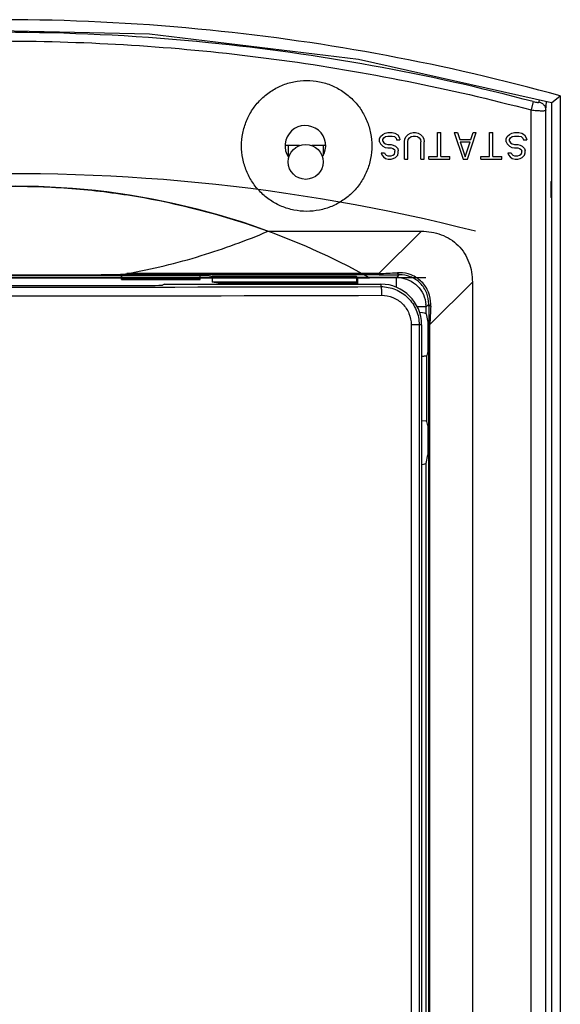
# Model space of a CAD drawing. Header units: inches. Extents: x 0 to 22, y 0 to 17.
# Tile 17 of 55: x 8.707 to 8.969, y 13.185 to 13.662. Entities that reach past the tile are written whole.
import ezdxf

# ---------------------------------------------------------------- set-up
doc = ezdxf.new("R2010")
doc.units = ezdxf.units.IN
doc.header["$LTSCALE"] = 1.21
doc.header["$MEASUREMENT"] = 0
doc.layers.get('0').update_dxf_attribs({"linetype": 'CONTINUOUS'})
for name, color, linetype in [('02___PRT_ALL_AXES', 7, 'CONTINUOUS'), ('AXIS_PART', 7, 'CONTINUOUS'), ('COSMETIC', 7, 'CONTINUOUS'), ('DATUM_CURVE', 7, 'CONTINUOUS'), ('DRAFT', 7, 'CONTINUOUS'), ('LAY0001', 7, 'CONTINUOUS')]:
    doc.layers.add(name, color=color, linetype=linetype)

msp = doc.modelspace()

# ---------------------------------------------------------------- linework, layer by layer
at = {"color": 7, "linetype": 'Continuous'}
for p, q in [((8.964839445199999, 13.6217636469), (8.9690931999, 13.6250499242)), ((8.9690931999, 13.6250499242), (8.9690932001, 12.8953532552)), ((8.9560198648, 13.6223016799), (8.9549666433, 13.6182511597)), ((8.9588702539, 13.6221549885), (8.9589508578, 13.6231594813)), ((8.9620635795, 13.6181075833), (8.9624100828, 13.6223840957)), ((8.964839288, 13.6217763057), (8.964839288, 12.8953532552)), ((8.9648392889, 13.6217703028), (8.9648394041, 13.6217728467)), ((8.9549666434, 12.8945039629), (8.9549666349, 13.6182511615)), ((8.9620635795, 12.894503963), (8.9620635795, 13.6181075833)), ((8.881571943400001, 13.6042654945), (8.8821076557, 13.6053597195)), ((8.881571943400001, 13.6028977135), (8.881571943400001, 13.6042654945)), ((8.8821076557, 13.6053597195), (8.8831790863, 13.6064539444)), ((8.8831790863, 13.6064539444), (8.884250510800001, 13.6070010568)), ((8.8831790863, 13.6039919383), (8.8837147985, 13.6048126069)), ((8.8837147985, 13.6048126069), (8.8845183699, 13.6053597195)), ((8.884250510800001, 13.6070010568), (8.8855898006, 13.6072746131)), ((8.8845183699, 13.6053597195), (8.8855898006, 13.6056332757)), ((8.8855898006, 13.6072746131), (8.8877326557, 13.6072746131)), ((8.8855898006, 13.6056332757), (8.8877326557, 13.6056332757)), ((8.8877326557, 13.6072746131), (8.889071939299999, 13.6070010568)), ((8.8877326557, 13.6056332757), (8.8888040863, 13.6053597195)), ((8.8888040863, 13.6053597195), (8.8896076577, 13.6045390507)), ((8.889071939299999, 13.6070010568), (8.8904112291, 13.6061803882)), ((8.8896076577, 13.6045390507), (8.8898755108, 13.6037183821)), ((8.8904112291, 13.6061803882), (8.8912148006, 13.6048126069)), ((8.8912148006, 13.6048126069), (8.8914826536, 13.6037183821)), ((8.8936255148, 13.6028977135), (8.893893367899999, 13.6042654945)), ((8.893893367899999, 13.6042654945), (8.8944290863, 13.6053597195)), ((8.8944290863, 13.6053597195), (8.8955005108, 13.6064539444)), ((8.8955005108, 13.6064539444), (8.8965719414, 13.6070010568)), ((8.8955005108, 13.6039919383), (8.8960362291, 13.6048126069)), ((8.8960362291, 13.6048126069), (8.896839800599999, 13.6053597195)), ((8.8965719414, 13.6070010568), (8.897911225, 13.6072746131)), ((8.896839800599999, 13.6053597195), (8.897911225, 13.6056332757)), ((8.897911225, 13.6072746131), (8.898982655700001, 13.6072746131)), ((8.897911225, 13.6056332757), (8.898982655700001, 13.6056332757)), ((8.898982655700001, 13.6072746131), (8.9003219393, 13.6070010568)), ((8.898982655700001, 13.6056332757), (8.9000540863, 13.6053597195)), ((8.9000540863, 13.6053597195), (8.9008576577, 13.6048126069)), ((8.9003219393, 13.6070010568), (8.901393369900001, 13.6064539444)), ((8.9008576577, 13.6048126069), (8.901393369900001, 13.6039919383)), ((8.901393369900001, 13.6064539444), (8.9024647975, 13.6053597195)), ((8.9024647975, 13.6053597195), (8.9030005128, 13.6042654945)), ((8.9030005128, 13.6042654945), (8.9032683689, 13.6028977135)), ((8.9096969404, 13.6072746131), (8.911304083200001, 13.6072746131)), ((8.9096969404, 13.5957852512), (8.9096969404, 13.6072746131)), ((8.911304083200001, 13.5957852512), (8.911304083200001, 13.6072746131)), ((8.9177326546, 13.6072746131), (8.9193397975, 13.6072746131)), ((8.9177326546, 13.6072746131), (8.922018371, 13.5944174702)), ((8.9193397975, 13.6072746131), (8.920411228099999, 13.6039919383)), ((8.9241612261, 13.5944174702), (8.9284469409, 13.6072746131)), ((8.9257683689, 13.6039919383), (8.9268397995, 13.6072746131)), ((8.9268397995, 13.6072746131), (8.9284469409, 13.6072746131)), ((8.9348755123, 13.6072746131), (8.9364826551, 13.6072746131)), ((8.9348755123, 13.5957852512), (8.9348755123, 13.6072746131)), ((8.9364826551, 13.5957852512), (8.9364826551, 13.6072746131)), ((8.9429112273, 13.6042654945), (8.9434469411, 13.6053597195)), ((8.9429112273, 13.6028977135), (8.9429112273, 13.6042654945)), ((8.9434469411, 13.6053597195), (8.944518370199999, 13.6064539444)), ((8.944518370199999, 13.6064539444), (8.9455897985, 13.6070010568)), ((8.944518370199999, 13.6039919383), (8.945054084, 13.6048126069)), ((8.945054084, 13.6048126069), (8.9458576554, 13.6053597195)), ((8.9455897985, 13.6070010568), (8.946929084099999, 13.6072746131)), ((8.9458576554, 13.6053597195), (8.946929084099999, 13.6056332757)), ((8.946929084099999, 13.6072746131), (8.9490719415, 13.6072746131)), ((8.946929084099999, 13.6056332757), (8.9490719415, 13.6056332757)), ((8.9490719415, 13.6072746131), (8.9504112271, 13.6070010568)), ((8.9490719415, 13.6056332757), (8.95014337, 13.6053597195)), ((8.95014337, 13.6053597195), (8.9509469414, 13.6045390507)), ((8.9504112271, 13.6070010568), (8.9517505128, 13.6061803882)), ((8.9509469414, 13.6045390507), (8.9512147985, 13.6037183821)), ((8.9517505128, 13.6061803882), (8.952554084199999, 13.6048126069)), ((8.952554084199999, 13.6048126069), (8.9528219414, 13.6037183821)), ((8.8428438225, 13.6009743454), (8.8358512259, 13.6009743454)), ((8.8374361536, 13.6009743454), (8.8374361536, 13.5957691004)), ((8.8555069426, 13.6009743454), (8.8489013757, 13.6009743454)), ((8.8543090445, 13.6009743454), (8.8543090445, 13.5962544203)), ((8.881571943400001, 13.6028977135), (8.8821076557, 13.6018034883)), ((8.8821076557, 13.6018034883), (8.8831790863, 13.6007092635)), ((8.8831790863, 13.6031712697), (8.8831790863, 13.6039919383)), ((8.8831790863, 13.6031712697), (8.8837147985, 13.6023506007)), ((8.8831790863, 13.6007092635), (8.884250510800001, 13.6001621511)), ((8.8837147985, 13.6023506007), (8.8845183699, 13.6018034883)), ((8.884250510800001, 13.6001621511), (8.8855898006, 13.5998885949)), ((8.8845183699, 13.6018034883), (8.8855898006, 13.6015299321)), ((8.8855898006, 13.6015299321), (8.887196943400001, 13.6015299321)), ((8.8855898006, 13.5998885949), (8.887196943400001, 13.5998885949)), ((8.887196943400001, 13.6015299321), (8.8882683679, 13.6012563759)), ((8.887196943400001, 13.5998885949), (8.8880005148, 13.5996150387)), ((8.8880005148, 13.5996150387), (8.8888040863, 13.5990679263)), ((8.8882683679, 13.6012563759), (8.8893397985, 13.6007092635)), ((8.8893397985, 13.6007092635), (8.8904112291, 13.5996150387)), ((8.8898755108, 13.6037183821), (8.8914826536, 13.6037183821)), ((8.8904112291, 13.5996150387), (8.8906790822, 13.598520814)), ((8.8936255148, 13.5944174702), (8.8936255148, 13.6028977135)), ((8.8952326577, 13.6028977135), (8.8955005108, 13.6039919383)), ((8.8952326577, 13.5944174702), (8.8952326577, 13.6028977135)), ((8.901393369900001, 13.6039919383), (8.9016612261, 13.6028977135)), ((8.9016612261, 13.5944174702), (8.9016612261, 13.6028977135)), ((8.9032683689, 13.5944174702), (8.9032683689, 13.6028977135)), ((8.920411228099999, 13.6039919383), (8.9257683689, 13.6039919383)), ((8.9206790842, 13.6028977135), (8.9255005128, 13.6028977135)), ((8.9206790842, 13.6028977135), (8.9230897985, 13.595511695)), ((8.9230897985, 13.595511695), (8.9255005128, 13.6028977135)), ((8.9429112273, 13.6028977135), (8.9434469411, 13.6018034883)), ((8.9434469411, 13.6018034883), (8.944518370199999, 13.6007092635)), ((8.944518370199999, 13.6031712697), (8.944518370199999, 13.6039919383)), ((8.944518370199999, 13.6031712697), (8.945054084, 13.6023506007)), ((8.944518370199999, 13.6007092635), (8.9455897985, 13.6001621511)), ((8.945054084, 13.6023506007), (8.9458576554, 13.6018034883)), ((8.9455897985, 13.6001621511), (8.946929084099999, 13.5998885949)), ((8.9458576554, 13.6018034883), (8.946929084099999, 13.6015299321)), ((8.946929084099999, 13.6015299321), (8.948536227, 13.6015299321)), ((8.946929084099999, 13.5998885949), (8.948536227, 13.5998885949)), ((8.948536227, 13.6015299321), (8.949607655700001, 13.6012563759)), ((8.948536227, 13.5998885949), (8.9493397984, 13.5996150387)), ((8.9493397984, 13.5996150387), (8.95014337, 13.5990679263)), ((8.949607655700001, 13.6012563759), (8.950679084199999, 13.6007092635)), ((8.950679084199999, 13.6007092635), (8.9517505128, 13.5996150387)), ((8.9512147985, 13.6037183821), (8.9528219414, 13.6037183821)), ((8.9517505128, 13.5996150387), (8.9520183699, 13.598520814)), ((8.8823755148, 13.5974265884), (8.883982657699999, 13.5974265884)), ((8.8823755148, 13.5974265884), (8.8826433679, 13.5966059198)), ((8.8826433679, 13.5966059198), (8.883446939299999, 13.595511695)), ((8.883446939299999, 13.595511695), (8.8845183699, 13.5946910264)), ((8.883982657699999, 13.5974265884), (8.884250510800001, 13.596879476)), ((8.884250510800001, 13.596879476), (8.8847862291, 13.5963323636)), ((8.8847862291, 13.5963323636), (8.8855898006, 13.5960588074)), ((8.8855898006, 13.5960588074), (8.887196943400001, 13.5960588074)), ((8.887196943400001, 13.5960588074), (8.8880005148, 13.5963323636)), ((8.8880005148, 13.5963323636), (8.8888040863, 13.596879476)), ((8.8882683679, 13.5946910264), (8.8893397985, 13.5952381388)), ((8.8888040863, 13.5990679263), (8.889071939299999, 13.5982472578)), ((8.8888040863, 13.596879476), (8.889071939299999, 13.5977001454)), ((8.889071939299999, 13.5977001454), (8.889071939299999, 13.5982472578)), ((8.8893397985, 13.5952381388), (8.8904112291, 13.5963323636)), ((8.8904112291, 13.5963323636), (8.8906790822, 13.5974265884)), ((8.8906790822, 13.5974265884), (8.8906790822, 13.598520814)), ((8.9054112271, 13.5957852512), (8.9096969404, 13.5957852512)), ((8.9054112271, 13.5944174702), (8.9054112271, 13.5957852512)), ((8.911304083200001, 13.5957852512), (8.915589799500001, 13.5957852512)), ((8.915589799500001, 13.5944174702), (8.915589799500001, 13.5957852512)), ((8.930589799, 13.5957852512), (8.9348755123, 13.5957852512)), ((8.930589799, 13.5944174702), (8.930589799, 13.5957852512)), ((8.9364826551, 13.5957852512), (8.9407683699, 13.5957852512)), ((8.9407683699, 13.5944174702), (8.9407683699, 13.5957852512)), ((8.9437147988, 13.5974265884), (8.9453219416, 13.5974265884)), ((8.9437147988, 13.5974265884), (8.943982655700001, 13.5966059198)), ((8.943982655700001, 13.5966059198), (8.9447862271, 13.595511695)), ((8.9447862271, 13.595511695), (8.9458576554, 13.5946910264)), ((8.9453219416, 13.5974265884), (8.9455897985, 13.596879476)), ((8.9455897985, 13.596879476), (8.9461255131, 13.5963323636)), ((8.9461255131, 13.5963323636), (8.946929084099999, 13.5960588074)), ((8.946929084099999, 13.5960588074), (8.948536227, 13.5960588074)), ((8.948536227, 13.5960588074), (8.9493397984, 13.5963323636)), ((8.9493397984, 13.5963323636), (8.95014337, 13.596879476)), ((8.949607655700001, 13.5946910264), (8.950679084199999, 13.5952381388)), ((8.95014337, 13.5990679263), (8.9504112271, 13.5982472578)), ((8.95014337, 13.596879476), (8.9504112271, 13.5977001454)), ((8.9504112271, 13.5977001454), (8.9504112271, 13.5982472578)), ((8.950679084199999, 13.5952381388), (8.9517505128, 13.5963323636)), ((8.9517505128, 13.5963323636), (8.9520183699, 13.5974265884)), ((8.9520183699, 13.5974265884), (8.9520183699, 13.598520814)), ((8.8845183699, 13.5946910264), (8.8858576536, 13.5944174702)), ((8.8858576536, 13.5944174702), (8.887196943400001, 13.5944174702)), ((8.887196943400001, 13.5944174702), (8.8882683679, 13.5946910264)), ((8.8936255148, 13.5944174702), (8.8952326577, 13.5944174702)), ((8.9016612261, 13.5944174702), (8.9032683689, 13.5944174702)), ((8.9054112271, 13.5944174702), (8.915589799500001, 13.5944174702)), ((8.922018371, 13.5944174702), (8.9241612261, 13.5944174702)), ((8.930589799, 13.5944174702), (8.9407683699, 13.5944174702)), ((8.9458576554, 13.5946910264), (8.9471969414, 13.5944174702)), ((8.9471969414, 13.5944174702), (8.948536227, 13.5944174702)), ((8.948536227, 13.5944174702), (8.949607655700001, 13.5946910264)), ((8.8276353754, 13.5595209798), (8.9018817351, 13.559521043)), ((8.8813389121, 13.5390408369), (8.9018817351, 13.559521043)), ((8.881349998, 13.5384578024), (8.7468932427, 13.5384200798)), ((8.756729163, 13.536150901), (8.756729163, 13.5380521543)), ((8.8813389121, 13.5390408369), (8.759322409, 13.5390087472)), ((8.7948005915, 13.536150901), (8.7948005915, 13.5380521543)), ((8.870960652, 13.5371707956), (8.8704842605, 13.5376471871)), ((8.881349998, 13.5384578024), (8.881338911, 13.5390408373)), ((8.8911513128, 13.5384935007), (8.8898282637, 13.5371707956)), ((8.8911513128, 13.5384935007), (8.8902408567, 13.5384876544)), ((8.6392303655, 13.5333052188), (8.7709377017, 13.5333052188)), ((8.7948005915, 13.536150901), (8.756729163, 13.536150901)), ((8.777567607, 13.5338944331), (8.7765405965, 13.5334845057)), ((8.777567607, 13.5338944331), (8.8822493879, 13.5338944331)), ((8.8403933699, 13.5343095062), (8.871107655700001, 13.5343095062)), ((8.8710690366, 13.5343481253), (8.8704842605, 13.5349329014)), ((8.8898282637, 13.5371707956), (8.870960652, 13.5371707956)), ((8.8822493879, 13.5338944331), (8.8822493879, 13.5327097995)), ((8.8898282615, 13.532311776), (8.889828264, 13.5371707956)), ((8.9059859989, 13.5144244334), (8.9265345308, 13.5348614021)), ((8.9265345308, 13.5348614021), (8.9265345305, 12.8945358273)), ((8.904111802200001, 13.5228872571), (8.9054348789, 13.5242150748)), ((8.9054290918, 13.5233065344), (8.9054348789, 13.5242150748)), ((8.904111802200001, 13.5228872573), (8.8998965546, 13.5228872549)), ((8.904111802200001, 13.5195891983), (8.904111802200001, 13.5228872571)), ((8.904111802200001, 13.5195891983), (8.9049281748, 13.5154973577)), ((8.9019344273, 13.5142093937), (8.896935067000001, 13.5142093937)), ((8.896935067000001, 13.5142093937), (8.896935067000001, 12.8927354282)), ((8.9007909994, 13.5142093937), (8.9007909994, 12.8927265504)), ((8.9019344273, 13.5142093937), (8.9019344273, 12.8927211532)), ((8.9053999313, 13.5144213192), (8.9059859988, 13.5144213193)), ((8.9053999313, 12.8942293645), (8.9053999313, 13.5144213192)), ((8.9059859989, 12.8942237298), (8.9059859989, 13.5144244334)), ((8.9049281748, 13.5012116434), (8.904561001, 13.4993712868)), ((8.904561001, 13.4673377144), (8.904561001, 13.4993712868)), ((8.9042206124, 13.4674766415), (8.901935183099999, 13.4676730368)), ((8.904561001, 13.4673377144), (8.9042206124, 13.4674766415)), ((8.9049281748, 13.4654973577), (8.904561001, 13.4673377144)), ((8.904111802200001, 13.4471198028), (8.9049281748, 13.4512116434)), ((8.904111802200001, 13.0124463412), (8.904111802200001, 13.4471198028))]:
    msp.add_line(p, q, dxfattribs=at)
for points in [[(8.5667249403, 13.6491039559), (8.668318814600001, 13.6573108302), (8.7702344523, 13.655197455)], [(8.7702344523, 13.655197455), (8.8713998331, 13.6427841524), (8.9648393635, 13.6218394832)]]:
    msp.add_lwpolyline(points, dxfattribs=at)
for centre, radius, start, end in [((8.6982980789, 12.6500143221), 1.0119651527, 84.25478788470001, 94.9347824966), ((8.6985084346, 12.6519039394), 1.0100639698, 74.46132680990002, 84.25593027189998), ((8.6985072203, 12.6503880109), 1.0054704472, 84.2706241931, 94.94930205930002), ((8.6986847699, 12.6520996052), 1.0037496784, 75.14499692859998, 84.27095494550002), ((8.8456790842, 13.6008460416), 0.009857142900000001, 327.7057397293, 214.9302113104), ((8.693722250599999, 35.9227911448), 22.384434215, 269.9613720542, 270.1360979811), ((8.8718152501, 13.8565499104), 0.3176518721, 271.7180676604, 272.4965299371), ((8.8811756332, 14.847265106), 1.3088073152, 270.0076331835, 270.2172572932), ((8.866822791, 13.9682701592), 0.429483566, 272.5127136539, 273.1223358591), ((8.8797071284, 15.2397572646), 1.7013022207, 270.2165912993, 270.3547529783), ((8.891112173, 13.523171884), 0.0162769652, 89.70899288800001, 93.1564081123), ((8.8822493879, 13.5142093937), 0.0196850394, 0, 90), ((8.8898289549, 13.5230277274), 0.014143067, 85.55960479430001, 89.98180048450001), ((8.7050840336, 77.9471438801), 64.4188942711, 269.8421284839, 270.1578715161), ((8.7050840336, 77.7100158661), 64.17755060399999, 269.8418319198, 270.1581680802), ((8.8899507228, 13.5228860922), 0.014161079, 0.0180958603, 4.461951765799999), ((10.5125075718, 13.5133537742), 1.6071092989, 179.6451673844, 179.7914833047), ((9.301908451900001, 13.5015933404), 0.3961358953, 176.8614982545, 177.5209726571), ((8.8901274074, 13.5241750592), 0.0162638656, 356.8512153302, 0.2971693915), ((10.2010140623, 13.5143773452), 1.2956141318, 179.786616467, 179.9980553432), ((9.2142328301, 13.5053306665), 0.3083806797, 177.5101099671, 178.3101229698)]:
    msp.add_arc(centre, radius, start, end, dxfattribs=at)
for centre, major_axis, ratio, start_param, end_param in [((8.7709377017, 13.5335016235), (0.005624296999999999, 0), 0.0349207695, -1.5707963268, -0.0872664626), ((8.8709580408, 13.5286006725), (0, 0.0085714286), 0.0174550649, 5.3856083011, 6.2657320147), ((8.895541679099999, 13.5195761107), (0.0085714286, 0), 0.0874886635, 0.0174532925, 0.8695635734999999), ((8.895541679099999, 13.4471328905), (0.0085714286, 0), 0.0874886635, -0.7147990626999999, -0.0174532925)]:
    msp.add_ellipse(centre, major_axis=major_axis, ratio=ratio, start_param=start_param, end_param=end_param, dxfattribs=at)
for points, knots in [([(8.467642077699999, 13.6247479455), (8.5074983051, 13.6341799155), (8.5884945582, 13.648164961), (8.711620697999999, 13.6540988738), (8.8346184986, 13.6449160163), (8.9153089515, 13.6287642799), (8.9549666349, 13.6182511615)], [0, 0, 0, 0, 0.2497405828, 0.499711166, 0.7498297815, 1, 1, 1, 1]), ([(8.9560198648, 13.62230168), (8.9563715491, 13.6222083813), (8.9568878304, 13.6220903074), (8.9575558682, 13.6219868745), (8.9579822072, 13.6219435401), (8.958346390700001, 13.6219409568), (8.9586312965, 13.6219609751), (8.958862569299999, 13.6220588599), (8.9588702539, 13.6221549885)], [0, 0, 0, 0, 0.3706548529, 0.5391057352, 0.6873363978, 0.8095315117, 0.9017610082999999, 1, 1, 1, 1]), ([(8.9588702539, 13.6221549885), (8.9593192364, 13.6220377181), (8.9601831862, 13.6216558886), (8.9612264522, 13.6207096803), (8.9619015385, 13.6194828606), (8.9620618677, 13.6185629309), (8.9620635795, 13.6181075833)], [0, 0, 0, 0, 0.2522265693, 0.5032831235, 0.7524989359, 1, 1, 1, 1]), ([(8.9549666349, 13.6182511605), (8.955859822, 13.6181563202), (8.9571595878, 13.6180384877), (8.9588189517, 13.6179362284), (8.9598769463, 13.6178959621), (8.9607521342, 13.6178903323), (8.9614074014, 13.6179178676), (8.9618127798, 13.6179702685), (8.9620054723, 13.618035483), (8.9620588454, 13.6180841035), (8.9620635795, 13.6181075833)], [0, 0, 0, 0, 0.3766738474, 0.5471815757, 0.697090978, 0.8207716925, 0.9137073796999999, 0.9729712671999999, 0.9899553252, 1, 1, 1, 1]), ([(8.5831542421, 13.5595209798), (8.6026438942, 13.5666777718), (8.6429747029, 13.5775714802), (8.6949750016, 13.5822391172), (8.7365546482, 13.5803830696), (8.7778109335, 13.5748720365), (8.8081230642, 13.5666873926), (8.8276353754, 13.5595209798)], [0, 0, 0, 0, 0.2497918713, 0.4996793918, 0.6247845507, 0.7499123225, 1, 1, 1, 1]), ([(8.759322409, 13.5390087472), (8.771464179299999, 13.5411806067), (8.7946695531, 13.5468162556), (8.8170726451, 13.5550278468), (8.827635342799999, 13.5595210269)], [0, 0, 0, 0, 0.517969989, 1, 1, 1, 1]), ([(8.9018817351, 13.559521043), (8.903509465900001, 13.559521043), (8.9067737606, 13.5592633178), (8.9115245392, 13.5580130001), (8.9159398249, 13.5558415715), (8.919787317, 13.5527694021), (8.9228568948, 13.5489199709), (8.9250266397, 13.5445040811), (8.9262765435, 13.5397533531), (8.9265345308, 13.5364891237), (8.9265345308, 13.5348614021)], [0, 0, 0, 0, 0.12497884, 0.2500520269, 0.3750195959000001, 0.5000037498, 0.6249863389, 0.7499514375, 0.8750218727, 1, 1, 1, 1]), ([(8.7468932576, 13.5384200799), (8.7479403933, 13.5384225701), (8.7500312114, 13.5384366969), (8.7531589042, 13.5385028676), (8.7557529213, 13.5386188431), (8.7578062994, 13.5387901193), (8.7588220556, 13.5389192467), (8.7593224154, 13.5390087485)], [0, 0, 0, 0, 0.2522478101, 0.5036544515, 0.753602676, 0.8775539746, 1, 1, 1, 1]), ([(8.891150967, 13.5384933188), (8.8910645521, 13.538497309), (8.890820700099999, 13.5385712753), (8.8904839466, 13.5389039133), (8.8903040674, 13.5392312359), (8.8902160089, 13.5394244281)], [0, 0, 0, 0, 0.1887997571, 0.5366272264, 1, 1, 1, 1]), ([(8.9054348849, 13.5242150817), (8.9054509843, 13.5260317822), (8.904752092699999, 13.5298017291), (8.901569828, 13.534636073), (8.8967345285, 13.5378140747), (8.892966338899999, 13.5385099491), (8.8911513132, 13.5384935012)], [0, 0, 0, 0, 0.2439264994, 0.500128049, 0.7562979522, 1, 1, 1, 1]), ([(8.9063910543, 13.5242594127), (8.906381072, 13.5262067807), (8.905642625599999, 13.5302073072), (8.9022828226, 13.5353481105), (8.897140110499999, 13.5387024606), (8.8931410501, 13.5394388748), (8.8911948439, 13.5394486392)], [0, 0, 0, 0, 0.2458971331, 0.500087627, 0.7542497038, 1, 1, 1, 1]), ([(8.8909239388, 13.5371283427), (8.892597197, 13.5369985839), (8.8959262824, 13.5361381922), (8.900136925, 13.5331994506), (8.9030772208, 13.5289898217), (8.9039384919, 13.5256609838), (8.904068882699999, 13.5239877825)], [0, 0, 0, 0, 0.2501035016, 0.4999999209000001, 0.7498976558, 1, 1, 1, 1]), ([(8.8822493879, 13.5327097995), (8.884656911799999, 13.532714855), (8.889527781, 13.5317614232), (8.8956915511, 13.5276506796), (8.8998238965, 13.5214959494), (8.9007909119, 13.5166210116), (8.9007909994, 13.5142093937)], [0, 0, 0, 0, 0.2497949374, 0.4996976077, 0.7497808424, 1, 1, 1, 1]), ([(8.8822493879, 13.5327097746), (8.8822869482, 13.5326932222), (8.8823301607, 13.5325493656), (8.8823872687, 13.5323090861), (8.8824382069, 13.5319058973), (8.8825081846, 13.5311530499), (8.8825636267, 13.5299975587), (8.8825807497, 13.5290210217), (8.882582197, 13.5284941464)], [0, 0, 0, 0, 0.0289796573, 0.0910539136, 0.1856888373, 0.3098315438, 0.6280068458, 1, 1, 1, 1]), ([(8.882582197, 13.5284941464), (8.8844426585, 13.5284991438), (8.88820748, 13.5277671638), (8.8929786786, 13.5245996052), (8.8961839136, 13.5198459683), (8.8969349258, 13.5160750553), (8.896935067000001, 13.5142093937)], [0, 0, 0, 0, 0.2496643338, 0.499503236, 0.7496387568, 1, 1, 1, 1]), ([(8.905434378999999, 13.5242103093), (8.9054384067, 13.5241244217), (8.905512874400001, 13.5238816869), (8.9058465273, 13.5235474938), (8.906173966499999, 13.5233692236), (8.9063673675, 13.5232818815)], [0, 0, 0, 0, 0.1881101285, 0.535732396, 1, 1, 1, 1]), ([(8.901935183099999, 13.4990359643), (8.9022878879, 13.4990485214), (8.9029181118, 13.4990794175), (8.9036529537, 13.4991433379), (8.9041070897, 13.499207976), (8.9043393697, 13.4992566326), (8.904479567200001, 13.4992999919), (8.9045559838, 13.4993461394), (8.904561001, 13.4993712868)], [0, 0, 0, 0, 0.3964724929, 0.709318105, 0.8264515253, 0.9140601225, 0.9711932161, 1, 1, 1, 1])]:
    msp.add_open_spline(points, degree=3, knots=knots, dxfattribs=at)
at = {"layer": '02___PRT_ALL_AXES', "color": 7, "linetype": 'Continuous'}
msp.add_circle((8.8458725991, 13.5931003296), 0.008436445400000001, dxfattribs=at)
at = {"layer": 'AXIS_PART', "color": 7, "linetype": 'Continuous'}
for points, knots in [([(8.8148125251, 13.6008460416), (8.8148125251, 13.6029119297), (8.8152172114, 13.6070553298), (8.8170146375, 13.6130263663), (8.8199378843, 13.6185373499), (8.823876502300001, 13.6233742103), (8.828683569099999, 13.6273498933), (8.8341755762, 13.6303085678), (8.8401415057, 13.6321327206), (8.8463497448, 13.6327494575), (8.852558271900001, 13.6321338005), (8.858524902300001, 13.6303104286), (8.8640179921, 13.6273522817), (8.8688262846, 13.6233767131), (8.8727660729, 13.6185396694), (8.8756905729, 13.6130281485), (8.8774885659, 13.6070562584), (8.8778935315, 13.6029121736), (8.8778935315, 13.6008460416)], [0, 0, 0, 0, 0.0624920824, 0.1249958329, 0.1874887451, 0.2499853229, 0.3124798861, 0.3749750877, 0.4374713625, 0.4999695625, 0.5624687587, 0.6249702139, 0.6874723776, 0.7499759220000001, 0.8124824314, 0.874983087, 0.9375005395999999, 1, 1, 1, 1]), ([(8.8778935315, 13.6008460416), (8.8778935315, 13.5987799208), (8.8774885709, 13.5946358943), (8.8756906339, 13.5886640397), (8.8727661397, 13.5831525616), (8.8688264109, 13.5783154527), (8.8640180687, 13.5743398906), (8.8585249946, 13.5713816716), (8.8525583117, 13.5695582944), (8.846349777, 13.568942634), (8.8401414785, 13.5695593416), (8.834175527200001, 13.5713835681), (8.8286834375, 13.5743422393), (8.8238763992, 13.5783180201), (8.8199377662, 13.5831548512), (8.8170146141, 13.588665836), (8.8152171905, 13.5946368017), (8.8148125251, 13.5987801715), (8.8148125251, 13.6008460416)], [0, 0, 0, 0, 0.0624991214, 0.1250152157, 0.1875160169, 0.2500225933, 0.3125262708, 0.375029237, 0.4375304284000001, 0.5000305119, 0.5625284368, 0.6250256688, 0.6875215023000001, 0.7500165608, 0.8125132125, 0.8750051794, 0.9375084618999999, 1, 1, 1, 1])]:
    msp.add_open_spline(points, degree=3, knots=knots, dxfattribs=at)
at = {"layer": 'COSMETIC', "color": 4, "linetype": 'Continuous'}
msp.add_line((8.5339647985, 13.5370237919), (8.876821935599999, 13.5370237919), dxfattribs=at)
at = {"layer": 'COSMETIC', "color": 40, "linetype": 'Continuous'}
for centre, radius, start, end in [((8.7053935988, 12.6824383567), 0.9049071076, 75.7548231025, 93.0159795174), ((8.7053933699, 13.227369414), 0.3539400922, 61.0305328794, 118.9694671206)]:
    msp.add_arc(centre, radius, start, end, dxfattribs=at)
at = {"layer": 'DATUM_CURVE', "color": 4, "linetype": 'Continuous'}
msp.add_line((8.9039647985, 13.5370237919), (8.5198533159, 13.5370237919), dxfattribs=at)
at = {"layer": 'DRAFT', "color": 7, "linetype": 'Continuous'}
for p, q in [((8.964839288, 13.5838201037), (8.9644897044, 13.5834705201)), ((8.964839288, 13.5834705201), (8.9644897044, 13.5834705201)), ((8.9644897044, 13.5834705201), (8.9644897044, 13.576039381)), ((8.9644897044, 13.576039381), (8.964839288, 13.576039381)), ((8.964839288, 13.5756897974), (8.9644897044, 13.576039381)), ((8.6122425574, 13.5380521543), (8.7985441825, 13.5380521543)), ((8.7985441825, 13.5380521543), (8.8005739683, 13.5376471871)), ((8.8704842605, 13.5376471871), (8.8005739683, 13.5376471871)), ((8.8005739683, 13.5376471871), (8.8005739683, 13.5349329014)), ((8.8704842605, 13.5376471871), (8.8704842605, 13.5349329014)), ((8.8704842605, 13.5349329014), (8.8005739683, 13.5349329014)), ((8.803698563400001, 13.5343095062), (8.8005739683, 13.5349329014)), ((8.803698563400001, 13.5343095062), (8.8118219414, 13.5343095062)), ((8.803698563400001, 13.5343095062), (8.803698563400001, 13.5338944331)), ((8.8403933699, 13.534334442), (8.8118219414, 13.534334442)), ((8.8118219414, 13.534334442), (8.8118219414, 13.5338944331)), ((8.8403933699, 13.5338944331), (8.8403933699, 13.534334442)), ((8.9049281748, 13.5154973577), (8.9049281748, 13.5012116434)), ((8.9049281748, 13.4654973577), (8.9049281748, 13.4512116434))]:
    msp.add_line(p, q, dxfattribs=at)
at = {"layer": 'LAY0001', "color": 4, "linetype": 'Continuous'}
for p, q in [((8.756729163, 13.5380521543), (8.756729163, 13.536150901)), ((8.7948005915, 13.536150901), (8.7948005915, 13.5380521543)), ((8.756729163, 13.536150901), (8.7948005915, 13.536150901))]:
    msp.add_line(p, q, dxfattribs=at)

doc.saveas('drawing.dxf')
